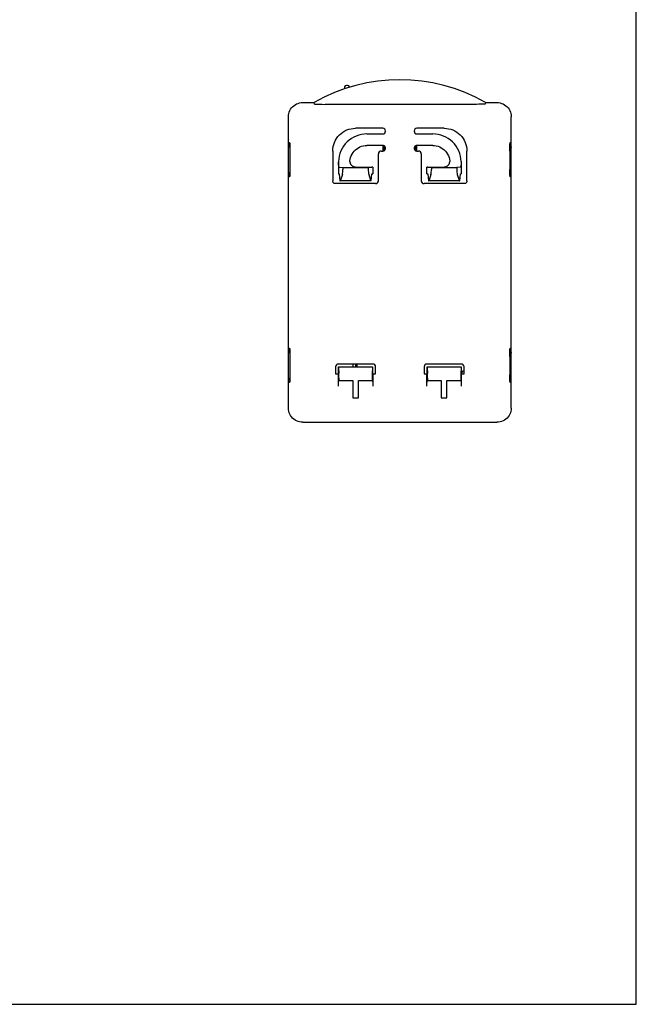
# Model space of a CAD drawing. Header units: inches. Extents: x 0 to 17, y 0 to 11.
# Tile 29 of 29: x 12.8 to 17, y 0 to 6.8. Entities that reach past the tile are written whole.
import ezdxf

# ---------------------------------------------------------------- set-up
doc = ezdxf.new("R2010")
doc.units = ezdxf.units.IN
doc.header["$LTSCALE"] = 0.935
doc.header["$MEASUREMENT"] = 0
doc.layers.get('0').update_dxf_attribs({"linetype": 'CONTINUOUS'})

msp = doc.modelspace()

# ---------------------------------------------------------------- linework, layer by layer
at = {"color": 7, "linetype": 'Continuous'}
for p, q in [((17, 0), (17, 11)), ((14.9898, 6.3248), (14.9894, 6.312)), ((15.0016, 6.3362), (15.0103, 6.3362)), ((15.0222, 6.322), (15.0221, 6.3248)), ((14.7008, 6.2174), (14.7796, 6.2174)), ((14.7824, 6.207), (14.7796, 6.2174)), ((14.8046, 6.2055), (14.8117, 6.2054)), ((14.8117, 6.2054), (14.8202, 6.2053)), ((14.8202, 6.2053), (14.8359, 6.2052)), ((14.8359, 6.2052), (14.8551, 6.2051)), ((15.8984, 6.2051), (14.8551, 6.2051)), ((15.9152, 6.2052), (15.8984, 6.2051)), ((15.9245, 6.2053), (15.9152, 6.2052)), ((15.9323, 6.2055), (15.9245, 6.2053)), ((15.9388, 6.2056), (15.9323, 6.2055)), ((15.9441, 6.2058), (15.9388, 6.2056)), ((15.9607, 6.2174), (15.9579, 6.207)), ((15.9607, 6.2174), (16.0395, 6.2174)), ((14.6024, 4.111), (14.6024, 6.119)), ((16.1379, 4.111), (16.1379, 6.119)), ((15.252, 6.0402), (15.0649, 6.0402)), ((15.1436, 6.0008), (15.252, 6.0008)), ((15.6754, 6.0402), (15.4883, 6.0402)), ((15.4883, 6.0008), (15.5967, 6.0008)), ((14.6026, 5.9097), (14.6024, 5.9075)), ((14.6042, 5.9137), (14.6032, 5.9118)), ((14.6055, 5.9155), (14.6042, 5.9137)), ((14.6072, 5.9169), (14.6055, 5.9155)), ((14.6066, 5.9164), (14.6066, 5.9221)), ((14.6072, 5.9418), (14.61, 5.9418)), ((14.609, 5.9181), (14.6072, 5.9169)), ((15.252, 5.9221), (15.1437, 5.9221)), ((15.5966, 5.9221), (15.4883, 5.9221)), ((16.1303, 5.9418), (16.1331, 5.9418)), ((16.1312, 5.9181), (16.1331, 5.917)), ((16.1331, 5.917), (16.1347, 5.9156)), ((16.1337, 5.9164), (16.1337, 5.9221)), ((16.1347, 5.9156), (16.136, 5.9139)), ((16.136, 5.9139), (16.137, 5.9119)), ((16.137, 5.9119), (16.1376, 5.9097)), ((16.1376, 5.9097), (16.1379, 5.9075)), ((14.612, 5.8905), (14.6121, 5.7646)), ((14.9075, 5.8828), (14.9075, 5.678)), ((15.2225, 5.678), (15.2225, 5.8631)), ((15.2422, 5.8827), (15.252, 5.8827)), ((15.4883, 5.8827), (15.4981, 5.8827)), ((15.5178, 5.8631), (15.5178, 5.678)), ((15.8327, 5.678), (15.8327, 5.8828)), ((16.1282, 5.8827), (16.1283, 5.7568)), ((14.947, 5.8079), (14.9469, 5.8068)), ((14.947, 5.8091), (14.947, 5.8079)), ((14.9537, 5.7718), (14.9775, 5.7695)), ((15.026, 5.8108), (15.026, 5.8115)), ((15.026, 5.8108), (15.0261, 5.8086)), ((15.0662, 5.773), (15.1779, 5.773)), ((15.1526, 5.7695), (15.1764, 5.7718)), ((15.1831, 5.7725), (15.1779, 5.773)), ((15.1831, 5.7725), (15.1831, 5.7262)), ((15.5623, 5.773), (15.5572, 5.7725)), ((15.5572, 5.7262), (15.5572, 5.7725)), ((15.5623, 5.773), (15.6741, 5.773)), ((15.5877, 5.7695), (15.5639, 5.7718)), ((15.7143, 5.8115), (15.7143, 5.8108)), ((15.7866, 5.7718), (15.7628, 5.7695)), ((15.7933, 5.8091), (15.7934, 5.8074)), ((14.6026, 5.7376), (14.6024, 5.7399)), ((14.6033, 5.7355), (14.6026, 5.7376)), ((14.6043, 5.7335), (14.6033, 5.7355)), ((14.6056, 5.7318), (14.6043, 5.7335)), ((14.6072, 5.7304), (14.6056, 5.7318)), ((14.6066, 5.7253), (14.6066, 5.731)), ((14.6091, 5.7292), (14.6072, 5.7304)), ((14.61, 5.7056), (14.6072, 5.7056)), ((14.9469, 5.7262), (14.9525, 5.7257)), ((14.9525, 5.7257), (14.9566, 5.678)), ((14.9739, 5.7219), (14.9618, 5.6834)), ((14.9775, 5.7695), (14.9775, 5.7562)), ((14.9775, 5.7695), (15.1526, 5.7695)), ((15.1526, 5.7695), (15.1526, 5.7562)), ((15.1561, 5.7219), (15.1682, 5.6834)), ((15.1734, 5.678), (15.1776, 5.7257)), ((15.1776, 5.7257), (15.1831, 5.7262)), ((15.5572, 5.7262), (15.5627, 5.7257)), ((15.5627, 5.7257), (15.5669, 5.678)), ((15.5841, 5.7219), (15.572, 5.6834)), ((15.5877, 5.7695), (15.5877, 5.7562)), ((15.5877, 5.7695), (15.7628, 5.7695)), ((15.7628, 5.7695), (15.7628, 5.7562)), ((15.7664, 5.7219), (15.7785, 5.6834)), ((15.7837, 5.678), (15.7878, 5.7257)), ((15.7878, 5.7257), (15.7934, 5.7262)), ((16.1331, 5.7056), (16.1303, 5.7056)), ((16.1313, 5.7293), (16.1331, 5.7304)), ((16.1331, 5.7304), (16.1348, 5.7319)), ((16.1337, 5.7253), (16.1337, 5.731)), ((16.1348, 5.7319), (16.1361, 5.7336)), ((16.1361, 5.7336), (16.1371, 5.7356)), ((16.1377, 5.7377), (16.1379, 5.7399)), ((15.2029, 5.6583), (14.9272, 5.6583)), ((14.9566, 5.678), (14.9587, 5.6784)), ((15.1734, 5.678), (14.9566, 5.678)), ((15.1714, 5.6784), (15.1734, 5.678)), ((15.8131, 5.6583), (15.5374, 5.6583)), ((15.5669, 5.678), (15.5689, 5.6784)), ((15.7837, 5.678), (15.5669, 5.678)), ((15.7816, 5.6784), (15.7837, 5.678)), ((14.6026, 4.4923), (14.6024, 4.4902)), ((14.6042, 4.4964), (14.6032, 4.4945)), ((14.6055, 4.4981), (14.6042, 4.4964)), ((14.6072, 4.4996), (14.6055, 4.4981)), ((14.6066, 4.4991), (14.6066, 4.5048)), ((14.6072, 4.5245), (14.61, 4.5245)), ((14.609, 4.5007), (14.6072, 4.4996)), ((16.1303, 4.5245), (16.1331, 4.5245)), ((16.1312, 4.5008), (16.1331, 4.4997)), ((16.1331, 4.4997), (16.1347, 4.4983)), ((16.1337, 4.4991), (16.1337, 4.5048)), ((16.1347, 4.4983), (16.136, 4.4965)), ((16.136, 4.4965), (16.137, 4.4946)), ((16.137, 4.4946), (16.1376, 4.4924)), ((16.1376, 4.4924), (16.1379, 4.4902)), ((14.612, 4.4732), (14.6121, 4.3473)), ((15.1832, 4.4142), (14.9469, 4.4142)), ((15.0453, 4.4142), (15.0453, 4.3945)), ((15.065, 4.4142), (15.065, 4.3945)), ((15.0749, 4.3945), (15.0749, 4.4142)), ((15.7934, 4.4142), (15.5571, 4.4142)), ((16.1282, 4.4654), (16.1283, 4.3395)), ((14.9272, 4.3945), (14.9272, 4.3463)), ((14.9272, 4.3463), (14.9469, 4.3463)), ((14.9469, 4.3463), (14.9477, 4.3471)), ((14.9469, 4.3001), (14.9469, 4.3463)), ((14.9477, 4.3471), (14.9479, 4.3945)), ((14.9479, 4.3945), (15.1822, 4.3945)), ((14.9479, 4.3945), (14.9481, 4.3941)), ((14.9484, 4.3891), (14.9496, 4.3507)), ((15.1817, 4.3891), (15.1805, 4.3507)), ((15.1822, 4.3945), (15.182, 4.3941)), ((15.1822, 4.3945), (15.1824, 4.3471)), ((15.1831, 4.3463), (15.1824, 4.3471)), ((15.1831, 4.3463), (15.2028, 4.3463)), ((15.1831, 4.3463), (15.1831, 4.2611)), ((15.2028, 4.3463), (15.2028, 4.3945)), ((15.5375, 4.3945), (15.5375, 4.3463)), ((15.5375, 4.3463), (15.5572, 4.3463)), ((15.5572, 4.3463), (15.5579, 4.3471)), ((15.5572, 4.2611), (15.5572, 4.3463)), ((15.5579, 4.3471), (15.5581, 4.3945)), ((15.5581, 4.3945), (15.7924, 4.3945)), ((15.5581, 4.3945), (15.5583, 4.3941)), ((15.5586, 4.3891), (15.5598, 4.3507)), ((15.7919, 4.3891), (15.7907, 4.3507)), ((15.7924, 4.3945), (15.7922, 4.3941)), ((15.7924, 4.3945), (15.7926, 4.3471)), ((15.7934, 4.3463), (15.7926, 4.3471)), ((15.7934, 4.3463), (15.8131, 4.3463)), ((15.7934, 4.3463), (15.7934, 4.2611)), ((15.8131, 4.3463), (15.8131, 4.3945)), ((14.6026, 4.3203), (14.6024, 4.3225)), ((14.6033, 4.3182), (14.6026, 4.3203)), ((14.6043, 4.3162), (14.6033, 4.3182)), ((14.6056, 4.3144), (14.6043, 4.3162)), ((14.6072, 4.313), (14.6056, 4.3144)), ((14.6066, 4.3079), (14.6066, 4.3136)), ((14.6091, 4.3119), (14.6072, 4.313)), ((14.61, 4.2882), (14.6072, 4.2882)), ((14.9469, 4.2712), (14.947, 4.2806)), ((14.9476, 4.3001), (15.0453, 4.3001)), ((14.9499, 4.3163), (14.9499, 4.3001)), ((15.0453, 4.3001), (15.0453, 4.1819)), ((15.0847, 4.3001), (15.1825, 4.3001)), ((15.0847, 4.1819), (15.0847, 4.3001)), ((15.1801, 4.3163), (15.1801, 4.3001)), ((15.1829, 4.2886), (15.183, 4.2806)), ((15.183, 4.2806), (15.1831, 4.2712)), ((15.5578, 4.3001), (15.6556, 4.3001)), ((15.5602, 4.3163), (15.5602, 4.3001)), ((15.6556, 4.3001), (15.6556, 4.1819)), ((15.6949, 4.3001), (15.7927, 4.3001)), ((15.6949, 4.1819), (15.6949, 4.3001)), ((15.7904, 4.3163), (15.7904, 4.3001)), ((15.7932, 4.2886), (15.7933, 4.2806)), ((15.7933, 4.2806), (15.7934, 4.2712)), ((16.1331, 4.2882), (16.1303, 4.2882)), ((16.1313, 4.312), (16.1331, 4.3131)), ((16.1331, 4.3131), (16.1348, 4.3146)), ((16.1337, 4.3079), (16.1337, 4.3136)), ((16.1348, 4.3146), (16.1361, 4.3163)), ((16.1361, 4.3163), (16.1371, 4.3182)), ((16.1377, 4.3204), (16.1379, 4.3225)), ((14.9469, 4.2611), (14.9469, 4.2712)), ((15.0453, 4.1819), (15.0847, 4.1819)), ((15.6556, 4.1819), (15.6949, 4.1819)), ((14.7008, 4.0127), (16.0395, 4.0127)), ((0, 0), (17, 0))]:
    msp.add_line(p, q, dxfattribs=at)
for points in [[(14.6024, 6.119), (14.6031, 6.1301), (14.6049, 6.1409), (14.608, 6.1515), (14.6122, 6.1617), (14.6175, 6.1714), (14.6239, 6.1804), (14.6312, 6.1886), (14.6395, 6.1959), (14.6485, 6.2023), (14.6581, 6.2076), (14.6683, 6.2119), (14.6789, 6.2149), (14.6897, 6.2167), (14.7008, 6.2174)], [(14.7824, 6.207), (14.7826, 6.2068), (14.783, 6.2067), (14.7836, 6.2066), (14.7845, 6.2064), (14.7856, 6.2063), (14.7868, 6.2062), (14.7883, 6.2061), (14.7899, 6.206), (14.7918, 6.2059), (14.7939, 6.2058), (14.7962, 6.2058), (14.7987, 6.2057), (14.8046, 6.2055)], [(15.9579, 6.207), (15.9577, 6.2068), (15.9573, 6.2067), (15.9567, 6.2066), (15.9558, 6.2064), (15.9547, 6.2063), (15.9535, 6.2062), (15.952, 6.2061), (15.9503, 6.206), (15.9485, 6.2059), (15.9464, 6.2058), (15.9441, 6.2058)], [(16.0395, 6.2174), (16.0506, 6.2167), (16.0614, 6.2149), (16.072, 6.2119), (16.0822, 6.2076), (16.0918, 6.2023), (16.1008, 6.1959), (16.1091, 6.1886), (16.1164, 6.1803), (16.1228, 6.1714), (16.1281, 6.1617), (16.1323, 6.1515), (16.1354, 6.1409), (16.1372, 6.1301), (16.1379, 6.119)], [(14.9075, 5.8828), (14.9083, 5.8983), (14.9106, 5.9136), (14.9143, 5.9285), (14.9195, 5.9431), (14.9261, 5.957), (14.9341, 5.9703), (14.9433, 5.9827), (14.9536, 5.9941), (14.9651, 6.0045), (14.9775, 6.0137), (14.9907, 6.0216), (15.0047, 6.0282), (15.0192, 6.0334), (15.0342, 6.0372), (15.0494, 6.0394), (15.0649, 6.0402)], [(15.1436, 6.0008), (15.1247, 5.9999), (15.1061, 5.9972), (15.0878, 5.9927), (15.0699, 5.9865), (15.0528, 5.9786), (15.0365, 5.9691), (15.0212, 5.958), (15.007, 5.9456), (14.994, 5.9318), (14.9825, 5.9169), (14.9724, 5.9009), (14.9639, 5.884), (14.9571, 5.8664), (14.9519, 5.8482), (14.9486, 5.8297), (14.947, 5.8108)], [(15.7933, 5.8108), (15.7917, 5.8297), (15.7883, 5.8482), (15.7832, 5.8664), (15.7764, 5.884), (15.7679, 5.9009), (15.7578, 5.9169), (15.7463, 5.9318), (15.7333, 5.9456), (15.7191, 5.958), (15.7038, 5.9691), (15.6875, 5.9786), (15.6704, 5.9865), (15.6525, 5.9927), (15.6342, 5.9972), (15.6156, 5.9999), (15.5967, 6.0008)], [(15.6754, 6.0402), (15.6909, 6.0394), (15.7061, 6.0372), (15.7211, 6.0334), (15.7356, 6.0282), (15.7496, 6.0216), (15.7628, 6.0137), (15.7752, 6.0045), (15.7867, 5.9941), (15.797, 5.9827), (15.8062, 5.9703), (15.8142, 5.957), (15.8208, 5.9431), (15.826, 5.9285), (15.8297, 5.9135), (15.832, 5.8983), (15.8327, 5.8828)], [(14.6032, 5.9118), (14.6027, 5.9097), (14.6027, 5.9097)], [(14.6116, 5.919), (14.6111, 5.9189), (14.609, 5.9181)], [(14.61, 5.9418), (14.6103, 5.9413), (14.6105, 5.9398), (14.6108, 5.9373), (14.611, 5.9339), (14.6112, 5.9296), (14.6114, 5.9245), (14.6116, 5.9187), (14.6118, 5.9123), (14.6119, 5.9053), (14.612, 5.898), (14.612, 5.8905)], [(15.0262, 5.8151), (15.028, 5.8275), (15.0311, 5.8395), (15.0354, 5.8511), (15.041, 5.8623), (15.0477, 5.8728), (15.0555, 5.8825), (15.0642, 5.8913), (15.0738, 5.8992), (15.0843, 5.906), (15.0953, 5.9117), (15.1069, 5.9162), (15.119, 5.9195), (15.1312, 5.9214), (15.1437, 5.9221)], [(15.5966, 5.9221), (15.6091, 5.9214), (15.6213, 5.9195), (15.6334, 5.9162), (15.645, 5.9117), (15.656, 5.906), (15.6665, 5.8992), (15.6761, 5.8913), (15.6848, 5.8825), (15.6926, 5.8728), (15.6993, 5.8623), (15.7048, 5.8511), (15.7092, 5.8395), (15.7123, 5.8275), (15.7141, 5.8151)], [(16.1282, 5.8827), (16.1283, 5.8905), (16.1283, 5.898), (16.1284, 5.9053), (16.1285, 5.9123), (16.1287, 5.9187), (16.1288, 5.9245), (16.129, 5.9296), (16.1293, 5.9339), (16.1295, 5.9373), (16.1298, 5.9398), (16.13, 5.9413), (16.1303, 5.9418)], [(16.1287, 5.919), (16.1292, 5.9189), (16.1312, 5.9181)], [(14.9537, 5.7718), (14.9527, 5.7724), (14.9517, 5.7737), (14.9508, 5.7758), (14.9499, 5.7787), (14.9491, 5.7823), (14.9484, 5.7866), (14.9478, 5.7913), (14.9474, 5.7965), (14.9471, 5.8018), (14.9469, 5.8074)], [(14.9469, 5.8068), (14.9469, 5.8063), (14.9469, 5.8057), (14.9469, 5.7262)], [(14.947, 5.8108), (14.947, 5.8102), (14.947, 5.8091)], [(15.026, 5.8133), (15.0261, 5.8139), (15.0261, 5.8145), (15.0262, 5.8151)], [(15.026, 5.8115), (15.026, 5.8121), (15.026, 5.8127), (15.026, 5.8133)], [(15.0261, 5.8086), (15.0264, 5.8063), (15.0267, 5.8041), (15.0272, 5.8019), (15.0279, 5.7998), (15.0287, 5.7976), (15.0296, 5.7953), (15.0308, 5.7931), (15.0322, 5.7909), (15.0337, 5.7887), (15.0354, 5.7866), (15.0372, 5.7847), (15.039, 5.783), (15.0409, 5.7815), (15.0427, 5.7802), (15.0444, 5.7791), (15.0461, 5.7781), (15.0477, 5.7773), (15.0492, 5.7765), (15.0508, 5.7759), (15.0522, 5.7754), (15.0537, 5.7749), (15.0551, 5.7745), (15.0564, 5.7741), (15.0577, 5.7739), (15.059, 5.7736), (15.0603, 5.7734), (15.0616, 5.7733), (15.0628, 5.7731), (15.064, 5.7731), (15.0651, 5.773), (15.0662, 5.773)], [(15.6741, 5.773), (15.6752, 5.773), (15.6763, 5.7731), (15.6775, 5.7731), (15.6787, 5.7733), (15.68, 5.7734), (15.6813, 5.7736), (15.6826, 5.7739), (15.6839, 5.7741), (15.6852, 5.7745), (15.6866, 5.7749), (15.6881, 5.7754), (15.6895, 5.7759), (15.6911, 5.7765), (15.6926, 5.7773), (15.6942, 5.7781), (15.6959, 5.7791), (15.6976, 5.7802), (15.6994, 5.7815), (15.7013, 5.783), (15.7031, 5.7847), (15.7049, 5.7866), (15.7066, 5.7887), (15.7081, 5.7909), (15.7095, 5.7931), (15.7106, 5.7953), (15.7116, 5.7976), (15.7124, 5.7998), (15.7131, 5.8019), (15.7136, 5.8041), (15.7139, 5.8063), (15.7142, 5.8086), (15.7143, 5.8108)], [(15.7141, 5.8151), (15.7142, 5.8145), (15.7142, 5.8139), (15.7142, 5.8133), (15.7143, 5.8127), (15.7143, 5.8121), (15.7143, 5.8115)], [(15.7934, 5.8074), (15.7932, 5.8018), (15.7929, 5.7964), (15.7924, 5.7913), (15.7919, 5.7865), (15.7912, 5.7823), (15.7904, 5.7787), (15.7895, 5.7759), (15.7886, 5.7737), (15.7876, 5.7724), (15.7866, 5.7718)], [(15.7933, 5.8108), (15.7933, 5.8102), (15.7933, 5.8097), (15.7933, 5.8091)], [(15.7934, 5.8074), (15.7934, 5.8068), (15.7934, 5.8063)], [(15.7934, 5.8063), (15.7934, 5.8046), (15.7934, 5.7262)], [(14.6116, 5.7284), (14.6111, 5.7285), (14.6091, 5.7292)], [(14.6121, 5.7646), (14.612, 5.7568), (14.612, 5.7493), (14.6119, 5.742), (14.6118, 5.7351), (14.6116, 5.7287), (14.6114, 5.7229), (14.6112, 5.7178), (14.611, 5.7135), (14.6108, 5.7101), (14.6105, 5.7076), (14.6103, 5.7061), (14.61, 5.7056)], [(16.1303, 5.7056), (16.13, 5.7061), (16.1298, 5.7076), (16.1295, 5.7101), (16.1293, 5.7135), (16.129, 5.7178), (16.1288, 5.7229), (16.1287, 5.7287), (16.1285, 5.7351), (16.1284, 5.742), (16.1283, 5.7493), (16.1283, 5.7568)], [(16.1287, 5.7284), (16.1292, 5.7285), (16.1313, 5.7293)], [(16.137, 5.7356), (16.1376, 5.7376), (16.1376, 5.7376)], [(14.9272, 5.6583), (14.924, 5.6586), (14.9211, 5.6593), (14.9183, 5.6604), (14.9157, 5.662), (14.9133, 5.6642), (14.9111, 5.6667), (14.9096, 5.6693), (14.9085, 5.672), (14.9078, 5.6749), (14.9075, 5.678)], [(15.8327, 5.678), (15.8325, 5.6749), (15.8318, 5.6719), (15.8306, 5.6691), (15.8291, 5.6665), (15.8269, 5.664), (15.8244, 5.6619), (15.8218, 5.6603), (15.8191, 5.6593), (15.8162, 5.6586), (15.8131, 5.6583)], [(14.6032, 4.4945), (14.6027, 4.4924), (14.6027, 4.4924)], [(14.6116, 4.5016), (14.6111, 4.5015), (14.609, 4.5008)], [(14.61, 4.5245), (14.6103, 4.5239), (14.6105, 4.5225), (14.6108, 4.52), (14.611, 4.5165), (14.6112, 4.5123), (14.6114, 4.5072), (14.6116, 4.5014), (14.6118, 4.4949), (14.6119, 4.488), (14.612, 4.4807), (14.612, 4.4732)], [(16.1282, 4.4654), (16.1283, 4.4732), (16.1283, 4.4807), (16.1284, 4.488), (16.1285, 4.4949), (16.1287, 4.5014), (16.1288, 4.5072), (16.129, 4.5123), (16.1293, 4.5165), (16.1295, 4.52), (16.1298, 4.5225), (16.13, 4.5239), (16.1303, 4.5245)], [(16.1287, 4.5016), (16.1292, 4.5015), (16.1312, 4.5008)], [(14.6121, 4.3473), (14.612, 4.3395), (14.612, 4.332), (14.6119, 4.3247), (14.6118, 4.3178), (14.6116, 4.3114), (14.6114, 4.3055), (14.6112, 4.3005), (14.611, 4.2962), (14.6108, 4.2927), (14.6105, 4.2903), (14.6103, 4.2888), (14.61, 4.2882)], [(14.6116, 4.3111), (14.6111, 4.3112), (14.6091, 4.3119)], [(14.947, 4.2806), (14.9471, 4.2886), (14.9472, 4.292), (14.9473, 4.2948), (14.9473, 4.2971), (14.9474, 4.2987), (14.9475, 4.2997), (14.9476, 4.3001)], [(15.1825, 4.3001), (15.1825, 4.2997), (15.1826, 4.2987)], [(15.1826, 4.2987), (15.1827, 4.2971), (15.1828, 4.2948), (15.1829, 4.292), (15.1829, 4.2886)], [(15.5572, 4.2712), (15.5572, 4.2806), (15.5573, 4.2848), (15.5574, 4.2886), (15.5574, 4.292), (15.5575, 4.2948), (15.5576, 4.2971), (15.5577, 4.2987), (15.5577, 4.2997), (15.5578, 4.3001)], [(15.7927, 4.3001), (15.7928, 4.2997), (15.7929, 4.2987)], [(15.7929, 4.2987), (15.793, 4.2971), (15.793, 4.2948), (15.7931, 4.292), (15.7932, 4.2886)], [(16.1303, 4.2882), (16.13, 4.2888), (16.1298, 4.2903), (16.1295, 4.2927), (16.1293, 4.2962), (16.129, 4.3005), (16.1288, 4.3055), (16.1287, 4.3114), (16.1285, 4.3178), (16.1284, 4.3247), (16.1283, 4.332), (16.1283, 4.3395)], [(16.1287, 4.3111), (16.1292, 4.3112), (16.1313, 4.312)], [(16.137, 4.3182), (16.1376, 4.3203), (16.1376, 4.3203)], [(14.7008, 4.0127), (14.6897, 4.0133), (14.6789, 4.0151), (14.6683, 4.0182), (14.6581, 4.0224), (14.6484, 4.0277), (14.6395, 4.0341), (14.6312, 4.0415), (14.6239, 4.0497), (14.6175, 4.0587), (14.6122, 4.0683), (14.608, 4.0785), (14.6049, 4.0891), (14.6031, 4.0999), (14.6024, 4.111)], [(16.1379, 4.111), (16.1372, 4.0999), (16.1354, 4.0891), (16.1323, 4.0785), (16.1281, 4.0683), (16.1228, 4.0587), (16.1164, 4.0497), (16.1091, 4.0415), (16.1008, 4.0341), (16.0918, 4.0277), (16.0822, 4.0224), (16.072, 4.0182), (16.0614, 4.0151), (16.0506, 4.0133), (16.0395, 4.0127)]]:
    msp.add_lwpolyline(points, dxfattribs=at)
for centre, radius, start, end in [((15.3701, 5.1888), 1.186, 60.13717, 119.86283), ((15.0016, 6.3243), 0.0118, 90, 178), ((15.0103, 6.3243), 0.0118, 2, 90), ((15.252, 6.0205), 0.0197, 270.00019, 90), ((15.4883, 6.0205), 0.0197, 90, 269.99981), ((15.252, 5.9024), 0.0197, 269.99997, 90), ((15.3701, 5.9024), 0.1181, 170.47208, 189.46648), ((15.3701, 5.9024), 0.1105, 170.94864, 189.05043), ((15.4883, 5.9024), 0.0197, 90, 270.00003), ((15.3701, 5.9024), 0.1105, 350.94868, 9.05047), ((15.3701, 5.9024), 0.1181, 350.40105, 9.46648), ((16.1261, 5.9075), 0.0118, 59.56529, 63.82367), ((16.1261, 5.9075), 0.0118, 36.86277, 48.47567), ((16.1261, 5.9075), 0.0118, 15.07108, 32.28619), ((14.6142, 5.7399), 0.0118, 195.07103, 212.28619), ((14.6142, 5.7399), 0.0118, 216.86274, 228.47563), ((14.6142, 5.7399), 0.0118, 239.56526, 243.82367), ((16.1261, 4.4902), 0.0118, 59.56529, 63.82367), ((16.1261, 4.4902), 0.0118, 36.86277, 48.47567), ((16.1261, 4.4902), 0.0118, 15.07108, 32.28619), ((15.8131, 4.3473), 0.0197, 90, 182.82438), ((14.6142, 4.3225), 0.0118, 195.07103, 212.28619), ((14.6142, 4.3225), 0.0118, 216.86274, 228.47563), ((14.6142, 4.3225), 0.0118, 239.56526, 243.82367)]:
    msp.add_arc(centre, radius, start, end, dxfattribs=at)
for centre, major_axis, ratio, start_param, end_param in [((14.6072, 5.9221), (0, 0.0197), 0.034921, 0, 1.570796), ((16.1331, 5.9221), (0, 0.0197), 0.034921, -1.570796, 0), ((15.2422, 5.863), (-0.0139, 0.0139), 0.998783, -0.784789, 0.784789), ((15.4981, 5.863), (0.0139, 0.0139), 0.998783, -0.784789, 0.784789), ((15.1763, 5.8108), (0, 0.039), 0.176327, -3.124139, -2.894056), ((15.564, 5.8108), (0, 0.039), 0.176327, -3.389129, -3.159046), ((14.6072, 5.7253), (0, 0.0197), 0.034921, -4.712389, -3.141593), ((14.9705, 5.7562), (0, 0.0394), 0.176327, -2.631104, -1.570796), ((15.1595, 5.7562), (0, 0.0394), 0.176327, -4.712389, -3.652081), ((15.5808, 5.7562), (0, 0.0394), 0.176327, -2.631104, -1.570796), ((15.7698, 5.7562), (0, 0.0394), 0.176327, 1.570796, 2.631104), ((16.1331, 5.7253), (0, 0.0197), 0.034921, -3.141593, -1.570796), ((14.9584, 5.7178), (0, 0.0394), 0.176327, -3.106686, -2.631104), ((15.1716, 5.7178), (0, 0.0394), 0.176327, -3.652081, -3.176499), ((15.2028, 5.6781), (-0.0073, 0.0184), 0.995592, -3.519844, -1.95209), ((15.5375, 5.6781), (0.0073, 0.0184), 0.995592, -4.331096, -2.763341), ((15.5687, 5.7178), (0, 0.0394), 0.176327, -3.106686, -2.631104), ((15.7819, 5.7178), (0, 0.0394), 0.176327, -3.652081, -3.176499), ((14.6072, 4.5048), (0, 0.0197), 0.034921, 0, 1.570796), ((16.1331, 4.5048), (0, 0.0197), 0.034921, -1.570796, 0), ((14.9469, 4.3945), (-0.0073, 0.0184), 0.995592, -0.378252, 1.189503), ((15.1831, 4.3945), (0.0073, 0.0184), 0.995592, -1.189503, 0.378252), ((15.5572, 4.3945), (-0.0073, 0.0184), 0.995592, -0.378252, 1.189503), ((15.7934, 4.3945), (0.0073, 0.0184), 0.995592, -1.189503, 0.378252), ((14.9481, 4.3548), (0, 0.0394), 0.017455, -0.510488, -0.034907), ((14.9493, 4.3163), (0, 0.0394), 0.017455, -1.570796, -0.510488), ((15.1808, 4.3163), (0, 0.0394), 0.017455, 0.510488, 1.570796), ((15.182, 4.3548), (0, 0.0394), 0.017455, 0.034907, 0.510488), ((15.5583, 4.3548), (0, 0.0394), 0.017455, -0.510488, -0.034907), ((15.5595, 4.3163), (0, 0.0394), 0.017455, -1.570796, -0.510488), ((15.791, 4.3163), (0, 0.0394), 0.017455, 0.510488, 1.570796), ((15.7922, 4.3548), (0, 0.0394), 0.017455, 0.034907, 0.510488), ((14.6072, 4.3079), (0, 0.0197), 0.034921, -4.712389, -3.141593), ((16.1331, 4.3079), (0, 0.0197), 0.034921, -3.141593, -1.570796)]:
    msp.add_ellipse(centre, major_axis=major_axis, ratio=ratio, start_param=start_param, end_param=end_param, dxfattribs=at)

doc.saveas('drawing.dxf')
